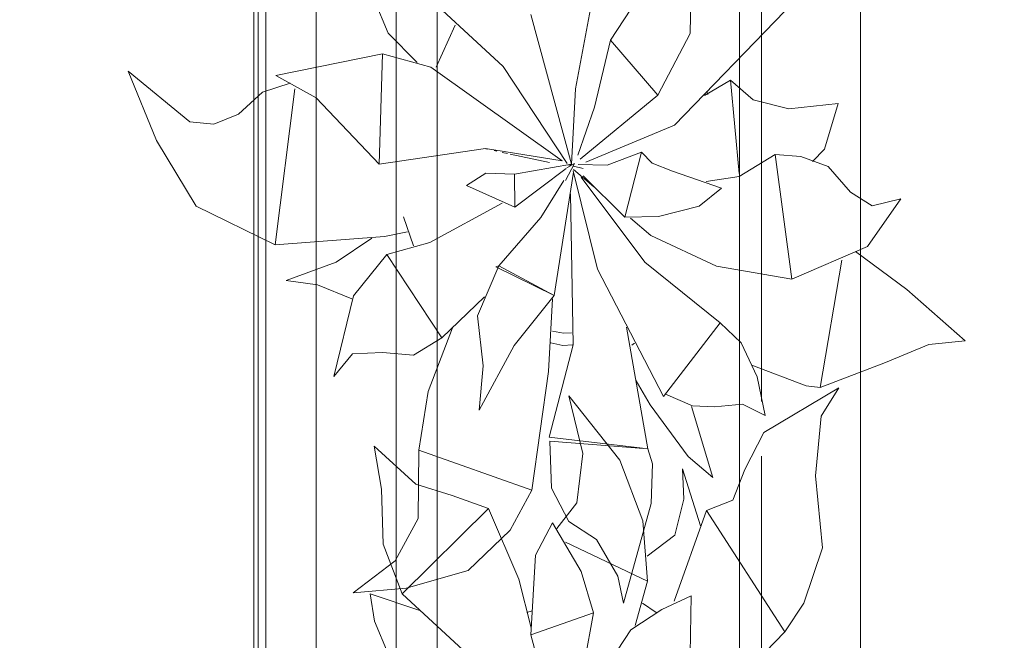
# Model space of a CAD drawing. Header units: millimetres. Extents: x 0 to 1184, y 0 to 836.
# Tile 166 of 241: x 942.35 to 950.49, y 500.43 to 505.56. Entities that reach past the tile are written whole.
import ezdxf
from ezdxf.xclip import XClip

# ---------------------------------------------------------------- set-up
doc = ezdxf.new("R2010")
doc.units = ezdxf.units.MM
doc.header["$MEASUREMENT"] = 0
doc.header["$XCLIPFRAME"] = 0
doc.linetypes.add('Штриховая', pattern=[5.644444, 2.822222, -2.822222])
for name, color, linetype in [('Интерьер - конструкции мебели', 7, 'Continuous'), ('Интерьер - Мебель', 7, 'Continuous'), ('Элемент Модели - Зона', 7, 'Continuous')]:
    doc.layers.add(name, color=color, linetype=linetype)

# ---------------------------------------------------------------- blocks, each defined once
blk = doc.blocks.new('Чертеж_4_4', base_point=(-278.4786, 89.5641))
at = {"layer": 'Интерьер - конструкции мебели', "color": 7, "linetype": 'Continuous', "lineweight": 15, "flags": 128}
for points in [[(939.384, 511.4544), (944.2865, 511.4544), (944.2865, 499.9098), (939.384, 499.9098)], [(944.3206, 511.4642), (945.4642, 511.4642), (945.4642, 499.9194), (944.3206, 499.9194)], [(939.384, 511.2544), (939.384, 500.1098), (944.384, 500.1098), (944.384, 511.2544)]]:
    blk.add_lwpolyline(points, close=True, dxfattribs=at)
at = {"layer": 'Интерьер - Мебель', "color": 7, "linetype": 'Continuous', "lineweight": 15}
for p, q in [((944.801, 506.8851), (944.801, 491.8851)), ((949.301, 491.8851), (949.301, 506.8851)), ((945.801, 505.8851), (945.801, 492.8851)), ((948.301, 492.8851), (948.301, 505.8851))]:
    blk.add_line(p, q, dxfattribs=at)
at = {"layer": 'Интерьер - Мебель', "color": 252, "linetype": 'Continuous', "lineweight": 5}
for p, q in [((945.5136, 505.9448), (946.3485, 505.1729)), ((945.5136, 505.9448), (946.3485, 505.1729)), ((947.8932, 505.4466), (947.9018, 505.9265)), ((947.8932, 505.4466), (947.9018, 505.9265)), ((946.9456, 504.9894), (947.0951, 505.7872)), ((946.9456, 504.9894), (947.0951, 505.7872)), ((945.2835, 505.7176), (945.3973, 505.4474)), ((945.2835, 505.7176), (945.3973, 505.4474)), ((946.5767, 505.6039), (946.9129, 504.3654)), ((946.5767, 505.6039), (946.9129, 504.3654)), ((947.2363, 505.3894), (947.4039, 505.6476)), ((947.2363, 505.3894), (947.4039, 505.6476)), ((947.763, 504.6891), (948.6766, 505.6296)), ((947.763, 504.6891), (948.6766, 505.6296)), ((945.7923, 505.168), (945.952, 505.5157)), ((945.7923, 505.168), (945.952, 505.5157)), ((945.3973, 505.4474), (945.6357, 505.2049)), ((945.3973, 505.4474), (945.6357, 505.2049)), ((947.6265, 504.9351), (947.8932, 505.4466)), ((947.6265, 504.9351), (947.8932, 505.4466)), ((947.1041, 504.8357), (947.2363, 505.3894)), ((947.1041, 504.8357), (947.2363, 505.3894)), ((947.2363, 505.3894), (947.6265, 504.9351)), ((947.2363, 505.3894), (947.6265, 504.9351)), ((944.4683, 505.0984), (945.3498, 505.2788)), ((944.4683, 505.0984), (945.3498, 505.2788)), ((945.3225, 504.3668), (945.3498, 505.2788)), ((945.3225, 504.3668), (945.3498, 505.2788)), ((945.3498, 505.2788), (945.7499, 505.1685)), ((945.3498, 505.2788), (945.7499, 505.1685)), ((946.3485, 505.1729), (946.8761, 504.3723)), ((946.3485, 505.1729), (946.8761, 504.3723)), ((943.2478, 505.1332), (943.4822, 504.5607)), ((943.2478, 505.1332), (943.7555, 504.7165)), ((943.2478, 505.1332), (943.4822, 504.5607)), ((943.2478, 505.1332), (943.7555, 504.7165)), ((944.4683, 505.0984), (944.8004, 504.9152)), ((944.4683, 505.0984), (944.8004, 504.9152)), ((945.7499, 505.1685), (946.8368, 504.3922)), ((945.7499, 505.1685), (946.8368, 504.3922)), ((944.3584, 504.9609), (944.5862, 505.034)), ((944.3584, 504.9609), (944.5862, 505.034)), ((948.0137, 504.9333), (948.2273, 505.0595)), ((948.0137, 504.9333), (948.2273, 505.0595)), ((948.2273, 505.0595), (948.3, 504.2875)), ((948.2273, 505.0595), (948.4153, 504.8982)), ((948.2273, 505.0595), (948.3, 504.2875)), ((948.2273, 505.0595), (948.4153, 504.8982)), ((944.1605, 504.7782), (944.3584, 504.9609)), ((944.1605, 504.7782), (944.3584, 504.9609)), ((944.4619, 503.699), (944.6248, 504.9889)), ((944.4619, 503.699), (944.6248, 504.9889)), ((946.9129, 504.3654), (946.9456, 504.9894)), ((946.9129, 504.3654), (946.9456, 504.9894)), ((946.9848, 504.4077), (947.6265, 504.9351)), ((946.9848, 504.4077), (947.6265, 504.9351)), ((948.0314, 504.9697), (948.04, 504.9417)), ((948.0314, 504.9697), (948.04, 504.9417)), ((944.8004, 504.9152), (945.3225, 504.3668)), ((944.8004, 504.9152), (945.3225, 504.3668)), ((948.4153, 504.8982), (948.7104, 504.8224)), ((948.4153, 504.8982), (948.7104, 504.8224)), ((948.7104, 504.8224), (949.1189, 504.8682)), ((948.7104, 504.8224), (949.1189, 504.8682)), ((949.0047, 504.4907), (949.1189, 504.8682)), ((949.0047, 504.4907), (949.1189, 504.8682)), ((943.9552, 504.6954), (944.1605, 504.7782)), ((943.9552, 504.6954), (944.1605, 504.7782)), ((946.9638, 504.4404), (947.1041, 504.8357)), ((946.9638, 504.4404), (947.1041, 504.8357)), ((943.7555, 504.7165), (943.9552, 504.6954)), ((943.7555, 504.7165), (943.9552, 504.6954)), ((947.0317, 504.3807), (947.763, 504.6891)), ((947.0317, 504.3807), (947.763, 504.6891)), ((943.4822, 504.5607), (943.8079, 504.0176)), ((943.4822, 504.5607), (943.8079, 504.0176)), ((945.3225, 504.3668), (946.2012, 504.4951)), ((945.3225, 504.3668), (946.2012, 504.4951)), ((946.2012, 504.4951), (946.8368, 504.3922)), ((946.2012, 504.4951), (946.8368, 504.3922)), ((946.2056, 504.4924), (946.2167, 504.49)), ((946.2056, 504.4924), (946.2167, 504.49)), ((946.2725, 504.4778), (946.2949, 504.4729)), ((946.2725, 504.4778), (946.2949, 504.4729)), ((946.3395, 504.4632), (946.3841, 504.4535)), ((946.3395, 504.4632), (946.3841, 504.4535)), ((946.4065, 504.4486), (946.7297, 504.3781)), ((946.4065, 504.4486), (946.7297, 504.3781)), ((947.2067, 504.3574), (947.4903, 504.4653)), ((947.2067, 504.3574), (947.4903, 504.4653)), ((947.3548, 503.9277), (947.4903, 504.4653)), ((947.3548, 503.9277), (947.4903, 504.4653)), ((947.4903, 504.4653), (947.5795, 504.3746)), ((947.4903, 504.4653), (947.5795, 504.3746)), ((948.3002, 504.2649), (948.5962, 504.445)), ((948.3002, 504.2649), (948.5962, 504.445)), ((948.5962, 504.445), (948.7335, 503.4154)), ((948.5962, 504.445), (948.809, 504.428)), ((948.5962, 504.445), (948.7335, 503.4154)), ((948.5962, 504.445), (948.809, 504.428)), ((948.9053, 504.3882), (949.0047, 504.4907)), ((948.9053, 504.3882), (949.0047, 504.4907)), ((946.442, 504.2826), (946.9129, 504.3654)), ((946.442, 504.2826), (946.9129, 504.3654)), ((946.8643, 504.231), (946.9388, 504.3699)), ((946.8643, 504.231), (946.9388, 504.3699)), ((946.8728, 504.3339), (946.9388, 504.3699)), ((946.8728, 504.3339), (946.9388, 504.3699)), ((946.8842, 504.3604), (946.9069, 504.3549)), ((946.8842, 504.3604), (946.9069, 504.3549)), ((946.9015, 504.3568), (946.9129, 504.3654)), ((946.9015, 504.3568), (946.9129, 504.3654)), ((946.9671, 504.364), (947.2067, 504.3574)), ((946.9671, 504.364), (947.2067, 504.3574)), ((947.5795, 504.3746), (947.747, 504.309)), ((947.5795, 504.3746), (947.747, 504.309)), ((948.809, 504.428), (949.0355, 504.3472)), ((948.809, 504.428), (949.0355, 504.3472)), ((946.0438, 504.1891), (946.2031, 504.2913)), ((946.0438, 504.1891), (946.2031, 504.2913)), ((946.2031, 504.2913), (946.442, 504.2826)), ((946.2031, 504.2913), (946.442, 504.2826)), ((946.442, 504.2826), (946.4445, 504.0108)), ((946.442, 504.2826), (946.4445, 504.0108)), ((946.4445, 504.0108), (946.8673, 504.3309)), ((946.4445, 504.0108), (946.8673, 504.3309)), ((946.7688, 503.2797), (946.9279, 504.3)), ((946.7688, 503.2797), (946.9279, 504.3)), ((946.9267, 504.3095), (947.1265, 503.4966)), ((946.9267, 504.3095), (947.1265, 503.4966)), ((946.9295, 504.3495), (947.0086, 504.3303)), ((946.9295, 504.3495), (947.0086, 504.3303)), ((946.9295, 504.3217), (947.0985, 504.1771)), ((946.9295, 504.3217), (947.0985, 504.1771)), ((947.747, 504.309), (948.1539, 504.1668)), ((947.747, 504.309), (948.1539, 504.1668)), ((949.0355, 504.3472), (949.2207, 504.1339)), ((949.0355, 504.3472), (949.2207, 504.1339)), ((946.658, 503.9258), (946.85, 504.2294)), ((946.658, 503.9258), (946.85, 504.2294)), ((946.9934, 504.2576), (947.5186, 503.5542)), ((946.9934, 504.2576), (947.5186, 503.5542)), ((947.0105, 504.2688), (947.3548, 503.9277)), ((947.0105, 504.2688), (947.3548, 503.9277)), ((948.0249, 504.222), (948.3002, 504.2649)), ((948.0249, 504.222), (948.3002, 504.2649)), ((946.0438, 504.1891), (946.4445, 504.0108)), ((946.0438, 504.1891), (946.4445, 504.0108)), ((946.905, 504.1216), (946.9263, 502.8723)), ((946.905, 504.1216), (946.9263, 502.8723)), ((947.9678, 504.0184), (948.1539, 504.1668)), ((947.9678, 504.0184), (948.1539, 504.1668)), ((949.2207, 504.1339), (949.3984, 504.0205)), ((949.2207, 504.1339), (949.3984, 504.0205)), ((945.7407, 503.717), (946.3395, 504.0433)), ((945.7407, 503.717), (946.3395, 504.0433)), ((949.359, 503.6841), (949.6366, 504.0798)), ((949.359, 503.6841), (949.6366, 504.0798)), ((949.3984, 504.0205), (949.6366, 504.0798)), ((949.3984, 504.0205), (949.6366, 504.0798)), ((943.8079, 504.0176), (944.4619, 503.699)), ((943.8079, 504.0176), (944.4619, 503.699)), ((947.6328, 503.9316), (947.9678, 504.0184)), ((947.6328, 503.9316), (947.9678, 504.0184)), ((945.5249, 503.9292), (945.607, 503.6908)), ((945.5249, 503.9292), (945.607, 503.6908)), ((946.3118, 503.5251), (946.658, 503.9258)), ((946.3118, 503.5251), (946.658, 503.9258)), ((947.3548, 503.9277), (947.6328, 503.9316)), ((947.3548, 503.9277), (947.6328, 503.9316)), ((947.3999, 503.9193), (947.5688, 503.7747)), ((947.3999, 503.9193), (947.5688, 503.7747)), ((945.3673, 503.7677), (945.5578, 503.807)), ((945.3673, 503.7677), (945.5578, 503.807)), ((944.4619, 503.699), (945.3673, 503.7677)), ((944.4619, 503.699), (945.3673, 503.7677)), ((944.967, 503.5541), (945.261, 503.7528)), ((944.967, 503.5541), (945.261, 503.7528)), ((945.3851, 503.62), (945.7407, 503.717)), ((945.3851, 503.62), (945.7407, 503.717)), ((947.5688, 503.7747), (948.111, 503.5225)), ((947.5688, 503.7747), (948.111, 503.5225)), ((948.7335, 503.4154), (949.359, 503.6841)), ((948.7335, 503.4154), (949.359, 503.6841)), ((949.2623, 503.6428), (949.6863, 503.3289)), ((949.2623, 503.6428), (949.6863, 503.3289)), ((944.553, 503.4044), (944.967, 503.5541)), ((944.553, 503.4044), (944.967, 503.5541)), ((945.1103, 503.2763), (945.3851, 503.62)), ((945.1103, 503.2763), (945.3851, 503.62)), ((945.3851, 503.62), (945.8398, 502.9307)), ((945.3851, 503.62), (945.8398, 502.9307)), ((947.5186, 503.5542), (948.1415, 503.0552)), ((947.5186, 503.5542), (948.1415, 503.0552)), ((948.9677, 502.5191), (949.1488, 503.5724)), ((948.9677, 502.5191), (949.1488, 503.5724)), ((946.1357, 503.1108), (946.3118, 503.5251)), ((946.1357, 503.1108), (946.3118, 503.5251)), ((946.2857, 503.5168), (946.3118, 503.5251)), ((946.2857, 503.5168), (946.3118, 503.5251)), ((946.2857, 503.5168), (946.7688, 503.2797)), ((946.2857, 503.5168), (946.7688, 503.2797)), ((946.3118, 503.5251), (946.7688, 503.2797)), ((946.3118, 503.5251), (946.7688, 503.2797)), ((947.1265, 503.4966), (947.673, 502.4448)), ((947.1265, 503.4966), (947.673, 502.4448)), ((948.111, 503.5225), (948.7335, 503.4154)), ((948.111, 503.5225), (948.7335, 503.4154)), ((944.553, 503.4044), (944.8118, 503.368)), ((944.553, 503.4044), (944.8118, 503.368)), ((944.8118, 503.368), (945.0977, 503.2517)), ((944.8118, 503.368), (945.0977, 503.2517)), ((949.6863, 503.3289), (950.1679, 502.9038)), ((949.6863, 503.3289), (950.1679, 502.9038)), ((944.9465, 502.6103), (945.1103, 503.2763)), ((944.9465, 502.6103), (945.1103, 503.2763)), ((945.8398, 502.9307), (946.1944, 503.2696)), ((945.8398, 502.9307), (946.1944, 503.2696)), ((946.439, 502.8672), (946.7688, 503.2797)), ((946.439, 502.8672), (946.7688, 503.2797)), ((946.7224, 502.6513), (946.7544, 503.2514)), ((946.7224, 502.6513), (946.7544, 503.2514)), ((946.1357, 503.1108), (946.1822, 502.6997)), ((946.1357, 503.1108), (946.1822, 502.6997)), ((947.673, 502.4448), (948.1416, 503.0552)), ((947.673, 502.4448), (948.1416, 503.0552)), ((948.1415, 503.0552), (948.3165, 502.8897)), ((948.1415, 503.0552), (948.3165, 502.8897)), ((945.7262, 502.4853), (945.9292, 503.0112)), ((945.7262, 502.4853), (945.9292, 503.0112)), ((946.7542, 502.9863), (946.8469, 502.9678)), ((946.7542, 502.9863), (946.8469, 502.9678)), ((947.368, 503.017), (947.543, 502.0112)), ((947.368, 503.017), (947.543, 502.0112)), ((945.6056, 502.7875), (945.8398, 502.9307)), ((945.6056, 502.7875), (945.8398, 502.9307)), ((946.8469, 502.9678), (946.9122, 502.9715)), ((946.8469, 502.9678), (946.9122, 502.9715)), ((949.8672, 502.8756), (950.1679, 502.9038)), ((949.8672, 502.8756), (950.1679, 502.9038)), ((946.1497, 502.3314), (946.439, 502.8672)), ((946.1497, 502.3314), (946.439, 502.8672)), ((946.7275, 502.1076), (946.9263, 502.8723)), ((946.7275, 502.1076), (946.9263, 502.8723)), ((946.7414, 502.8876), (946.8422, 502.8675)), ((946.7414, 502.8876), (946.8422, 502.8675)), ((946.8422, 502.8675), (946.9201, 502.8719)), ((946.8422, 502.8675), (946.9201, 502.8719)), ((947.4112, 502.87), (947.4337, 502.8848)), ((947.4112, 502.87), (947.4337, 502.8848)), ((948.3165, 502.8897), (948.4467, 502.6077)), ((948.3165, 502.8897), (948.4467, 502.6077)), ((949.5088, 502.7266), (949.8672, 502.8756)), ((949.5088, 502.7266), (949.8672, 502.8756)), ((944.9465, 502.6103), (945.1017, 502.7964)), ((944.9465, 502.6103), (945.1017, 502.7964)), ((945.1017, 502.7964), (945.3502, 502.8079)), ((945.1017, 502.7964), (945.3502, 502.8079)), ((945.3502, 502.8079), (945.6056, 502.7875)), ((945.3502, 502.8079), (945.6056, 502.7875)), ((946.1497, 502.3314), (946.1822, 502.6997)), ((946.1497, 502.3314), (946.1822, 502.6997)), ((946.5844, 501.6698), (946.7224, 502.6513)), ((946.5844, 501.6698), (946.7224, 502.6513)), ((948.4041, 502.703), (948.853, 502.5334)), ((948.4041, 502.703), (948.853, 502.5334)), ((948.9677, 502.5191), (949.5088, 502.7266)), ((948.9677, 502.5191), (949.5088, 502.7266)), ((947.4486, 502.5751), (947.5624, 502.3753)), ((947.4486, 502.5751), (947.5624, 502.3753)), ((948.4467, 502.6077), (948.5152, 502.2888)), ((948.4467, 502.6077), (948.5152, 502.2888)), ((945.649, 502.0005), (945.7262, 502.4853)), ((945.649, 502.0005), (945.7262, 502.4853)), ((948.504, 502.148), (949.1221, 502.5165)), ((948.504, 502.148), (949.1221, 502.5165)), ((948.853, 502.5334), (948.9677, 502.5191)), ((948.853, 502.5334), (948.9677, 502.5191)), ((948.9771, 502.2826), (949.1221, 502.5165)), ((948.9771, 502.2826), (949.1221, 502.5165)), ((946.8917, 502.4491), (947.0074, 501.9749)), ((946.8917, 502.4491), (947.3122, 501.9192)), ((946.8917, 502.4491), (947.0074, 501.9749)), ((946.8917, 502.4491), (947.3122, 501.9192)), ((947.6886, 502.4652), (947.9125, 502.3682)), ((947.6886, 502.4652), (947.9125, 502.3682)), ((947.5624, 502.3753), (947.8772, 501.9479)), ((947.5624, 502.3753), (947.8772, 501.9479)), ((947.9061, 502.3616), (948.0817, 501.7749)), ((947.9061, 502.3616), (948.0817, 501.7749)), ((947.9125, 502.3682), (948.0958, 502.3588)), ((947.9125, 502.3682), (948.0958, 502.3588)), ((948.0958, 502.3588), (948.3278, 502.3821)), ((948.0958, 502.3588), (948.3278, 502.3821)), ((948.3278, 502.3821), (948.5152, 502.2888)), ((948.3278, 502.3821), (948.5152, 502.2888)), ((948.9294, 501.7901), (948.9771, 502.2826)), ((948.9294, 501.7901), (948.9771, 502.2826)), ((946.7275, 502.1076), (947.4989, 502.0164)), ((946.7275, 502.1076), (947.4989, 502.0164)), ((948.3466, 501.8419), (948.504, 502.148)), ((948.3466, 501.8419), (948.504, 502.148)), ((945.2797, 502.0345), (945.3419, 501.6795)), ((945.2797, 502.0345), (945.6261, 501.7195)), ((945.2797, 502.0345), (945.3419, 501.6795)), ((945.2797, 502.0345), (945.6261, 501.7195)), ((945.6445, 501.4366), (945.649, 502.0005)), ((945.6445, 501.4366), (945.649, 502.0005)), ((945.649, 502.0005), (946.5844, 501.6698)), ((945.649, 502.0005), (946.5844, 501.6698)), ((946.7344, 502.0757), (946.7478, 501.6881)), ((946.7344, 502.0757), (947.543, 502.0112)), ((946.7344, 502.0757), (946.7478, 501.6881)), ((946.7344, 502.0757), (947.543, 502.0112)), ((947.543, 502.0112), (947.5834, 501.8878)), ((947.543, 502.0112), (947.5834, 501.8878)), ((946.9557, 501.5663), (947.0074, 501.9749)), ((946.9557, 501.5663), (947.0074, 501.9749)), ((947.3122, 501.9192), (947.5034, 501.4181)), ((947.3122, 501.9192), (947.5034, 501.4181)), ((947.8772, 501.9479), (948.0817, 501.7749)), ((947.8772, 501.9479), (948.0817, 501.7749)), ((947.5701, 501.5598), (947.5834, 501.8878)), ((947.5701, 501.5598), (947.5834, 501.8878)), ((947.8297, 501.8466), (947.8419, 501.5948)), ((947.8297, 501.8466), (947.9796, 501.3746)), ((947.8297, 501.8466), (947.8419, 501.5948)), ((947.8297, 501.8466), (947.9796, 501.3746)), ((948.2476, 501.5886), (948.3466, 501.8419)), ((948.2476, 501.5886), (948.3466, 501.8419)), ((948.9294, 501.7901), (948.9874, 501.1952)), ((948.9294, 501.7901), (948.9874, 501.1952)), ((945.3419, 501.6795), (945.356, 501.2239)), ((945.3419, 501.6795), (945.356, 501.2239)), ((945.6261, 501.7195), (945.9247, 501.6278)), ((945.6261, 501.7195), (945.9247, 501.6278)), ((946.7478, 501.6881), (946.8911, 501.4103)), ((946.7478, 501.6881), (946.8911, 501.4103)), ((945.9247, 501.6278), (946.2266, 501.5201)), ((945.9247, 501.6278), (946.2266, 501.5201)), ((946.4044, 501.3394), (946.5844, 501.6698)), ((946.4044, 501.3394), (946.5844, 501.6698)), ((947.7662, 501.2979), (947.8419, 501.5948)), ((947.7662, 501.2979), (947.8419, 501.5948)), ((945.5136, 500.8143), (946.2266, 501.5201)), ((945.5136, 500.8143), (946.2266, 501.5201)), ((946.2266, 501.5201), (946.4775, 500.9359)), ((946.2266, 501.5201), (946.4775, 500.9359)), ((946.7924, 501.3526), (946.9557, 501.5663)), ((946.7924, 501.3526), (946.9557, 501.5663)), ((947.3423, 500.7369), (947.5701, 501.5598)), ((947.3423, 500.7369), (947.5701, 501.5598)), ((948.0293, 501.5015), (948.2476, 501.5886)), ((948.0293, 501.5015), (948.2476, 501.5886)), ((945.4548, 501.0861), (945.6445, 501.4366)), ((945.4548, 501.0861), (945.6445, 501.4366)), ((947.7608, 500.7517), (948.0293, 501.5015)), ((947.7608, 500.7517), (948.0293, 501.5015)), ((948.0293, 501.5015), (948.6766, 500.4991)), ((948.0293, 501.5015), (948.6766, 500.4991)), ((946.6163, 501.1337), (946.7544, 501.3996)), ((946.6163, 501.1337), (946.7544, 501.3996)), ((946.7544, 501.3996), (946.9938, 500.9991)), ((946.7544, 501.3996), (946.9938, 500.9991)), ((946.8911, 501.4103), (947.1182, 501.2615)), ((946.8911, 501.4103), (947.1182, 501.2615)), ((947.5034, 501.4181), (947.5408, 500.9189)), ((947.5034, 501.4181), (947.5408, 500.9189)), ((946.0575, 501.0067), (946.4044, 501.3394)), ((946.0575, 501.0067), (946.4044, 501.3394)), ((947.537, 501.1242), (947.7662, 501.2979)), ((947.537, 501.1242), (947.7662, 501.2979)), ((945.356, 501.2239), (945.5136, 500.8143)), ((945.356, 501.2239), (945.5136, 500.8143)), ((946.8618, 501.2418), (947.5408, 500.9189)), ((946.8618, 501.2418), (947.5408, 500.9189)), ((947.1182, 501.2615), (947.2944, 500.9601)), ((947.1182, 501.2615), (947.2944, 500.9601)), ((948.8347, 500.7372), (948.9874, 501.1952)), ((948.8347, 500.7372), (948.9874, 501.1952)), ((946.5767, 500.4735), (946.6163, 501.1337)), ((946.5767, 500.4735), (946.6163, 501.1337)), ((945.1073, 500.8213), (945.4548, 501.0861)), ((945.1073, 500.8213), (945.4548, 501.0861)), ((945.5453, 500.8595), (946.0575, 501.0067)), ((945.5453, 500.8595), (946.0575, 501.0067)), ((946.9938, 500.9991), (947.0951, 500.6567)), ((946.9938, 500.9991), (947.0951, 500.6567)), ((947.2944, 500.9601), (947.3423, 500.7369)), ((947.2944, 500.9601), (947.3423, 500.7369)), ((945.1073, 500.8213), (945.5453, 500.8595)), ((945.1073, 500.8213), (945.5453, 500.8595)), ((946.4775, 500.9359), (946.5803, 500.5338)), ((946.4775, 500.9359), (946.5803, 500.5338)), ((947.439, 500.5525), (947.5408, 500.9189)), ((947.439, 500.5525), (947.5408, 500.9189)), ((945.2487, 500.8146), (945.2835, 500.5872)), ((945.2487, 500.8146), (945.6586, 500.6769)), ((945.2487, 500.8146), (945.2835, 500.5872)), ((945.2487, 500.8146), (945.6586, 500.6769)), ((945.5136, 500.8143), (946.3485, 500.0425)), ((945.5136, 500.8143), (946.3485, 500.0425)), ((947.6608, 500.6847), (947.9018, 500.7961)), ((947.6608, 500.6847), (947.9018, 500.7961)), ((947.8932, 500.3162), (947.9018, 500.7961)), ((947.8932, 500.3162), (947.9018, 500.7961)), ((947.5003, 500.7354), (947.6119, 500.658)), ((947.5003, 500.7354), (947.6119, 500.658)), ((948.6766, 500.4991), (948.8347, 500.7372)), ((948.6766, 500.4991), (948.8347, 500.7372)), ((946.5444, 500.6596), (946.588, 500.6736)), ((946.5444, 500.6596), (946.588, 500.6736)), ((946.5767, 500.4735), (947.0951, 500.6567)), ((946.5767, 500.4735), (947.0951, 500.6567)), ((946.9456, 499.859), (947.0951, 500.6567)), ((946.9456, 499.859), (947.0951, 500.6567)), ((947.4039, 500.5171), (947.6608, 500.6847)), ((947.4039, 500.5171), (947.6608, 500.6847)), ((945.2835, 500.5872), (945.3973, 500.3169)), ((945.2835, 500.5872), (945.3973, 500.3169)), ((946.5767, 500.4735), (946.9129, 499.235)), ((946.5767, 500.4735), (946.9129, 499.235)), ((947.2363, 500.2589), (947.4039, 500.5171)), ((947.2363, 500.2589), (947.4039, 500.5171)), ((947.763, 499.5586), (948.6766, 500.4991)), ((947.763, 499.5586), (948.6766, 500.4991))]:
    blk.add_line(p, q, dxfattribs=at)
at = {"layer": 'Элемент Модели - Зона', "color": 7, "linetype": 'Штриховая', "lineweight": 15, "flags": 128}
for points in [[(923.9101, 461.6153), (930.0214, 461.6153), (948.4847, 461.6153), (948.4847, 485.3452), (948.4847, 517.0873), (948.4847, 539.5641), (923.9101, 539.5641)], [(964.8463, 517.0873), (948.4847, 517.0873), (948.4847, 485.3452), (964.8463, 485.3452)]]:
    blk.add_lwpolyline(points, close=True, dxfattribs=at)

msp = doc.modelspace()

# ---------------------------------------------------------------- block references
at = {"color": 161, "linetype": 'Continuous', "lineweight": 40, "true_color": 0x83aefe}
ref = msp.add_blockref('Чертеж_4_4', (-278.4786, 89.5641), dxfattribs=at)
XClip(ref).set_block_clipping_path([(57.3201676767, 151.7660533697), (1181.0522393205, 828.727105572)])

doc.saveas('drawing.dxf')
